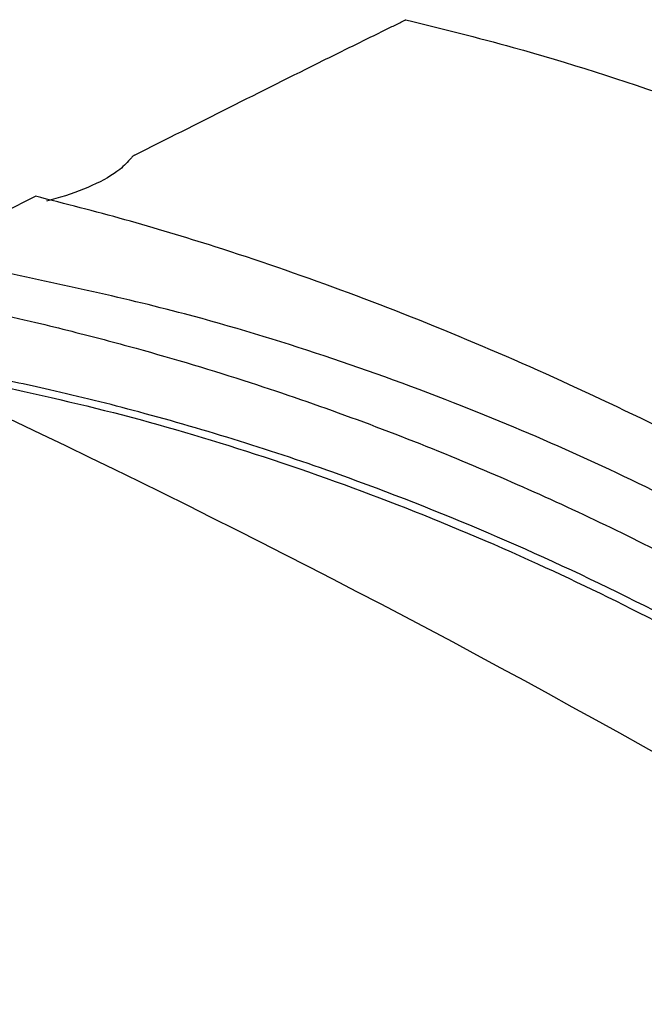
# Model space of a CAD drawing. Header units: millimetres. Extents: x -0.66 to 0.91, y -0.4 to 0.64.
# Tile 189 of 241: x 0.7167 to 0.7684, y -0.0524 to 0.0292. Entities that reach past the tile are written whole.
import ezdxf

# ---------------------------------------------------------------- set-up
doc = ezdxf.new("R2010")
doc.units = ezdxf.units.MM
doc.layers.add('FORMAT', color=7, linetype='Continuous')

msp = doc.modelspace()

# ---------------------------------------------------------------- linework, layer by layer
at = {"layer": 'FORMAT', "color": 7, "linetype": 'Continuous', "lineweight": 25}
msp.add_arc((0.351477, -0.773149), 0.851173, 55.229995, 64.911818, dxfattribs=at)
for points, knots in [([(0.726209, 0.017957), (0.731427, 0.020592), (0.7378, 0.023812), (0.744759, 0.027254), (0.746785, 0.028253), (0.747799, 0.028751), (0.748305, 0.029), (0.748541, 0.029115), (0.748642, 0.029165), (0.748671, 0.029179), (0.748683, 0.029185)], [0, 0, 0, 0, 0.696862, 0.85131, 0.928534, 0.967146, 0.986452, 0.996105, 0.998518, 1, 1, 1, 1]), ([(0.748683, 0.029185), (0.751636, 0.028449), (0.759041, 0.026605), (0.77114, 0.022736), (0.783646, 0.017948), (0.794955, 0.012975), (0.805017, 0.008094), (0.815201, 0.002695), (0.825482, -0.003219), (0.835866, -0.009659), (0.846315, -0.016611), (0.856814, -0.024073), (0.86838, -0.032839), (0.880977, -0.043009), (0.889965, -0.050982), (0.894465, -0.054973)], [0, 0, 0, 0, 0.063761, 0.159874, 0.255986, 0.324425, 0.39298, 0.461893, 0.531614, 0.601335, 0.671872, 0.742799, 0.813856, 0.906817, 1, 1, 1, 1]), ([(0.726209, 0.017957), (0.726177, 0.017939), (0.726113, 0.017903), (0.726038, 0.017844), (0.725971, 0.01778), (0.725936, 0.017736), (0.725919, 0.017714)], [0, 0, 0, 0, 0.226466, 0.459176, 0.728391, 1, 1, 1, 1]), ([(0.725919, 0.017714), (0.725638, 0.017401), (0.724939, 0.016623), (0.722837, 0.015419), (0.720535, 0.014577), (0.719172, 0.014216), (0.718914, 0.014148)], [0, 0, 0, 0, 0.234357, 0.584376, 0.921299, 1, 1, 1, 1]), ([(0.624984, -0.035192), (0.631199, -0.031701), (0.64363, -0.024717), (0.66535, -0.012853), (0.690144, 0.000367), (0.708713, 0.009829), (0.717998, 0.01456)], [0, 0, 0, 0, 0.200319, 0.400661, 0.700293, 1, 1, 1, 1]), ([(0.858124, -0.066333), (0.854752, -0.06331), (0.848, -0.057259), (0.837714, -0.048708), (0.827318, -0.040551), (0.816856, -0.032872), (0.80636, -0.02568), (0.795836, -0.018979), (0.785266, -0.012758), (0.774706, -0.007055), (0.764184, -0.001881), (0.753706, 0.002761), (0.743256, 0.006882), (0.733819, 0.010124), (0.725397, 0.012671), (0.720465, 0.01393), (0.717998, 0.01456)], [0, 0, 0, 0, 0.074014, 0.148156, 0.222684, 0.297341, 0.371356, 0.445497, 0.520025, 0.594682, 0.668696, 0.742838, 0.817365, 0.892023, 0.945987, 1, 1, 1, 1]), ([(0.843544, -0.06617), (0.84096, -0.063445), (0.834483, -0.056616), (0.823647, -0.046468), (0.812233, -0.036951), (0.801739, -0.029143), (0.792293, -0.022767), (0.782622, -0.016888), (0.772885, -0.011598), (0.76312, -0.006891), (0.752853, -0.002533), (0.741929, 0.001428), (0.728901, 0.005398), (0.719605, 0.007354), (0.714218, 0.008489)], [0, 0, 0, 0, 0.069676, 0.174591, 0.279504, 0.35355, 0.427723, 0.502282, 0.576972, 0.64851, 0.720163, 0.802872, 0.885755, 1, 1, 1, 1]), ([(0.714217, 0.004966), (0.71549, 0.00468), (0.717762, 0.00417), (0.721806, 0.003178), (0.727734, 0.001612), (0.73825, -0.001552), (0.751864, -0.006548), (0.767074, -0.013401), (0.78071, -0.020676), (0.793346, -0.028429), (0.804978, -0.036467), (0.81501, -0.044207), (0.823549, -0.051397), (0.83041, -0.057571), (0.835612, -0.062554), (0.839235, -0.066148), (0.840819, -0.067768), (0.841612, -0.06858)], [0, 0, 0, 0, 0.027514, 0.0491115, 0.0876309, 0.1563044, 0.2788227, 0.3884714, 0.4987565, 0.5924755, 0.6859308, 0.779301, 0.8409592, 0.9027007, 0.957138, 0.97853, 1, 1, 1, 1]), ([(0.712641, -0.00065), (0.716585, -0.001507), (0.724474, -0.003221), (0.736252, -0.006704), (0.747968, -0.010867), (0.759211, -0.015618), (0.769928, -0.020839), (0.780107, -0.026446), (0.790143, -0.032628), (0.800026, -0.039391), (0.809902, -0.046847), (0.819694, -0.055), (0.82932, -0.063731), (0.835467, -0.069985), (0.838501, -0.073072)], [0, 0, 0, 0, 0.087284, 0.174567, 0.262522, 0.350676, 0.43025, 0.509542, 0.588833, 0.669065, 0.749297, 0.833583, 0.917869, 1, 1, 1, 1]), ([(0.839273, -0.072651), (0.83785, -0.071183), (0.834794, -0.068033), (0.829057, -0.062455), (0.822318, -0.056257), (0.814729, -0.049775), (0.805336, -0.042299), (0.793727, -0.03397), (0.780486, -0.025739), (0.767737, -0.018884), (0.755532, -0.013223), (0.744562, -0.008917), (0.734891, -0.005674), (0.726896, -0.003357), (0.719702, -0.001556), (0.715285, -0.000636), (0.713337, -0.000231)], [0, 0, 0, 0, 0.038703, 0.083093, 0.152759, 0.214938, 0.27717, 0.388489, 0.499109, 0.59247, 0.685628, 0.778821, 0.840467, 0.902298, 0.956919, 1, 1, 1, 1])]:
    msp.add_open_spline(points, degree=3, knots=knots, dxfattribs=at)

doc.saveas('drawing.dxf')
